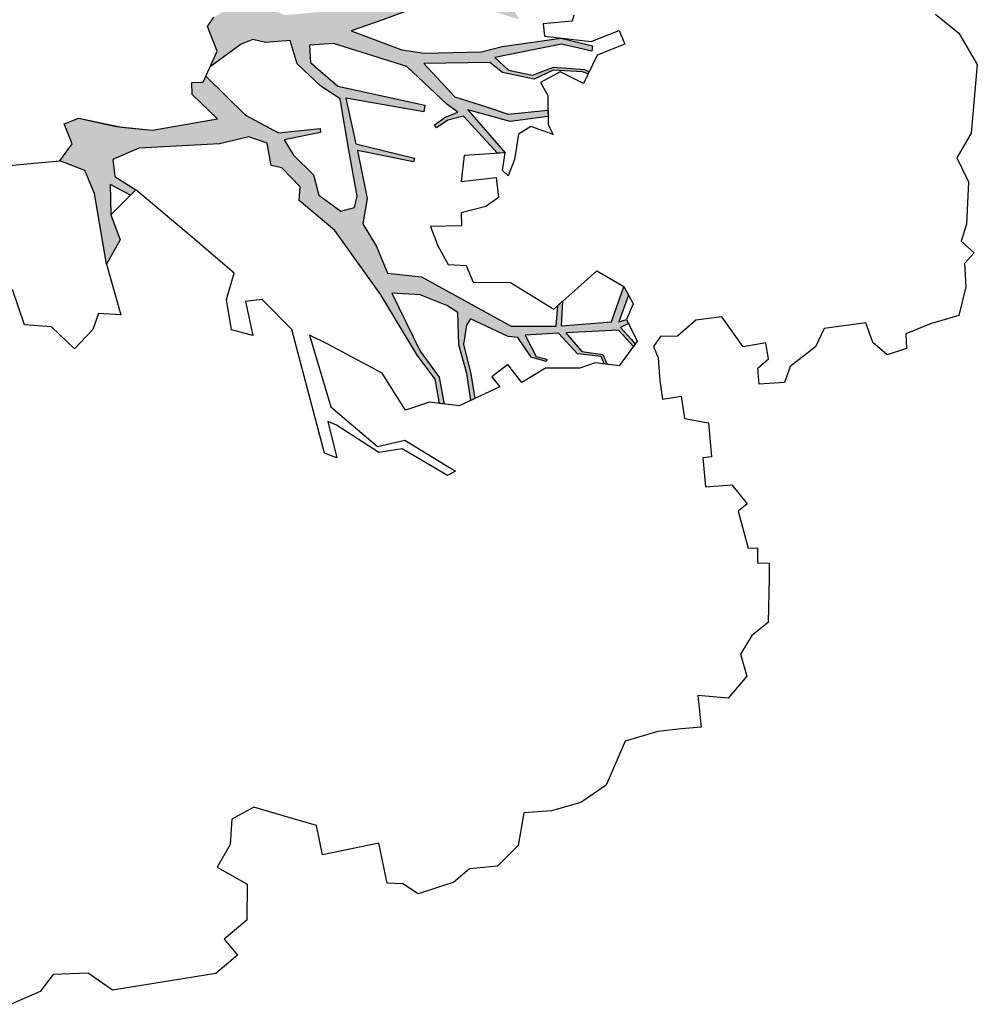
# Model space of a CAD drawing. Header units: feet. Extents: x 1377751 to 1381179, y 448542 to 452320.
# Tile 10 of 205: x 1377965 to 1377976, y 448862 to 448873. Entities that reach past the tile are written whole.
import ezdxf

# ---------------------------------------------------------------- set-up
doc = ezdxf.new("R2010")
doc.units = ezdxf.units.FT
doc.header["$MEASUREMENT"] = 0
doc.layers.add('MA- HONEY LOCUST TREE', color=3, linetype='Continuous')
doc.layers.add('VG_P_Cells', color=3, linetype='Continuous')

# ---------------------------------------------------------------- blocks, each defined once
blk = doc.blocks.new('HONEY LOCUST')
at = {"layer": 'MA- HONEY LOCUST TREE'}
h = blk.add_hatch(color=256, dxfattribs=at)
h.dxf.hatch_style = 1
edge = h.paths.add_edge_path()
edge.add_line((0.808, 3.545), (0.77, 4.061))
edge.add_line((0.77, 4.061), (0.631, 4.61))
edge.add_line((0.631, 4.61), (0.503, 4.803))
edge.add_line((0.503, 4.803), (0.211, 4.962))
edge.add_line((0.211, 4.962), (0.204, 5.527))
edge.add_line((0.204, 5.527), (0.218, 5.527))
edge.add_line((0.218, 5.527), (0.249, 5.007))
edge.add_line((0.249, 5.007), (0.532, 4.855))
edge.add_line((0.532, 4.855), (0.636, 4.891))
edge.add_line((0.636, 4.891), (0.506, 5.41))
edge.add_line((0.506, 5.41), (0.363, 5.578))
edge.add_line((0.363, 5.578), (0.276, 5.597))
edge.add_line((0.276, 5.597), (0.28, 5.616))
edge.add_line((0.28, 5.616), (0.384, 5.593))
edge.add_line((0.384, 5.593), (0.517, 5.447))
edge.add_line((0.517, 5.447), (0.532, 5.517))
edge.add_line((0.532, 5.517), (0.543, 5.505))
edge.add_line((0.543, 5.505), (0.536, 5.436))
edge.add_line((0.536, 5.436), (0.683, 4.912))
edge.add_line((0.683, 4.912), (0.75, 4.606))
edge.add_line((0.75, 4.606), (0.875, 4.15))
edge.add_line((0.875, 4.15), (0.944, 3.898))
edge.add_line((0.944, 3.898), (0.964, 3.65))
edge.add_line((0.964, 3.65), (1.207, 3.731))
edge.add_line((1.207, 3.731), (1.43, 4.117))
edge.add_line((1.43, 4.117), (1.447, 4.602))
edge.add_line((1.447, 4.602), (1.33, 4.944))
edge.add_line((1.33, 4.944), (0.975, 5.393))
edge.add_line((0.975, 5.393), (0.563, 5.896))
edge.add_line((0.563, 5.896), (0.388, 5.975))
edge.add_line((0.388, 5.975), (0.135, 6.261))
edge.add_line((0.135, 6.261), (0.205, 6.344))
edge.add_line((0.205, 6.344), (0.473, 6.081))
edge.add_line((0.473, 6.081), (0.555, 6.074))
edge.add_line((0.555, 6.074), (0.925, 5.689))
edge.add_line((0.925, 5.689), (1.444, 5.09))
edge.add_line((1.444, 5.09), (1.333, 5.627))
edge.add_line((1.333, 5.627), (1.309, 5.783))
edge.add_line((1.309, 5.783), (1.053, 6.285))
edge.add_line((1.053, 6.285), (1.056, 6.471))
edge.add_line((1.056, 6.471), (1.388, 5.878))
edge.add_line((1.388, 5.878), (1.451, 5.996))
edge.add_line((1.451, 5.996), (1.554, 6.247))
edge.add_line((1.554, 6.247), (1.528, 6.474))
edge.add_line((1.528, 6.474), (1.448, 6.678))
edge.add_line((1.448, 6.678), (1.444, 6.872))
edge.add_line((1.444, 6.872), (1.504, 6.873))
edge.add_line((1.504, 6.873), (1.514, 6.679))
edge.add_line((1.514, 6.679), (1.583, 6.507))
edge.add_line((1.583, 6.507), (1.609, 6.381))
edge.add_line((1.609, 6.381), (1.718, 6.564))
edge.add_line((1.718, 6.564), (1.807, 6.596))
edge.add_line((1.807, 6.596), (1.693, 6.355))
edge.add_line((1.693, 6.355), (1.637, 6.132))
edge.add_line((1.637, 6.132), (1.474, 5.77))
edge.add_line((1.474, 5.77), (1.618, 5.148))
edge.add_line((1.618, 5.148), (1.688, 4.796))
edge.add_line((1.688, 4.796), (1.963, 5.309))
edge.add_line((1.963, 5.309), (2.031, 5.541))
edge.add_line((2.031, 5.541), (2.098, 6.15))
edge.add_line((2.098, 6.15), (2.069, 6.377))
edge.add_line((2.069, 6.377), (2.064, 7.015))
edge.add_line((2.064, 7.015), (2.192, 7.338))
edge.add_line((2.192, 7.338), (2.246, 7.327))
edge.add_line((2.246, 7.327), (2.129, 7.014))
edge.add_line((2.129, 7.014), (2.178, 6.285))
edge.add_line((2.178, 6.285), (2.33, 6.414))
edge.add_line((2.33, 6.414), (2.419, 6.662))
edge.add_line((2.419, 6.662), (2.361, 6.894))
edge.add_line((2.361, 6.894), (2.43, 7.22))
edge.add_line((2.43, 7.22), (2.462, 7.268))
edge.add_line((2.462, 7.268), (2.482, 7.254))
edge.add_line((2.482, 7.254), (2.454, 7.198))
edge.add_line((2.454, 7.198), (2.394, 6.889))
edge.add_line((2.394, 6.889), (2.461, 6.671))
edge.add_line((2.461, 6.671), (2.347, 6.344))
edge.add_line((2.347, 6.344), (2.222, 6.225))
edge.add_line((2.222, 6.225), (2.138, 5.521))
edge.add_line((2.138, 5.521), (2.537, 5.805))
edge.add_line((2.537, 5.805), (2.688, 6.126))
edge.add_line((2.688, 6.126), (2.798, 6.345))
edge.add_line((2.798, 6.345), (2.813, 6.775))
edge.add_line((2.813, 6.775), (2.879, 6.767))
edge.add_line((2.879, 6.767), (2.878, 6.357))
edge.add_line((2.878, 6.357), (2.696, 5.923))
edge.add_line((2.696, 5.923), (3.204, 6.259))
edge.add_line((3.204, 6.259), (3.198, 6.178))
edge.add_line((3.198, 6.178), (2.755, 5.868))
edge.add_line((2.755, 5.868), (2.775, 5.698))
edge.add_line((2.775, 5.698), (2.841, 5.565))
edge.add_line((2.841, 5.565), (2.806, 5.548))
edge.add_line((2.806, 5.548), (2.745, 5.67))
edge.add_line((2.745, 5.67), (2.704, 5.816))
edge.add_line((2.704, 5.816), (2.606, 5.71))
edge.add_line((2.606, 5.71), (2.149, 5.338))
edge.add_line((2.149, 5.338), (1.801, 4.591))
edge.add_line((1.801, 4.591), (1.782, 4.331))
edge.add_line((1.782, 4.331), (1.97, 4.317))
edge.add_line((1.97, 4.317), (2.259, 4.577))
edge.add_line((2.259, 4.577), (2.583, 5.473))
edge.add_line((2.583, 5.473), (2.652, 5.453))
edge.add_line((2.652, 5.453), (2.399, 4.643))
edge.add_line((2.399, 4.643), (2.896, 4.684))
edge.add_line((2.896, 4.684), (3.131, 5.288))
edge.add_line((3.131, 5.288), (3.171, 5.272))
edge.add_line((3.171, 5.272), (2.972, 4.694))
edge.add_line((2.972, 4.694), (3.496, 4.727))
edge.add_line((3.496, 4.727), (3.759, 4.645))
edge.add_line((3.759, 4.645), (4.018, 4.76))
edge.add_line((4.018, 4.76), (4.318, 4.837))
edge.add_line((4.318, 4.837), (4.404, 5.193))
edge.add_line((4.404, 5.193), (5.057, 6.078))
edge.add_line((5.057, 6.078), (5.12, 6.556))
edge.add_line((5.12, 6.556), (4.901, 6.605))
edge.add_line((4.901, 6.605), (4.864, 6.659))
edge.add_line((4.864, 6.659), (5.124, 6.611))
edge.add_line((5.124, 6.611), (5.152, 7.15))
edge.add_line((5.152, 7.15), (4.792, 7.333))
edge.add_line((4.792, 7.333), (4.892, 7.369))
edge.add_line((4.892, 7.369), (5.163, 7.23))
edge.add_line((5.163, 7.23), (5.149, 7.312))
edge.add_line((5.149, 7.312), (5.194, 7.328))
edge.add_line((5.194, 7.328), (5.225, 7.239))
edge.add_line((5.225, 7.239), (5.367, 7.338))
edge.add_line((5.367, 7.338), (5.421, 7.37))
edge.add_line((5.421, 7.37), (5.443, 7.349))
edge.add_line((5.443, 7.349), (5.25, 7.212))
edge.add_line((5.25, 7.212), (5.203, 6.649))
edge.add_line((5.203, 6.649), (5.426, 6.792))
edge.add_line((5.426, 6.792), (5.487, 7.013))
edge.add_line((5.487, 7.013), (5.597, 7.044))
edge.add_line((5.597, 7.044), (5.589, 7.013))
edge.add_line((5.589, 7.013), (5.507, 6.993))
edge.add_line((5.507, 6.993), (5.443, 6.745))
edge.add_line((5.443, 6.745), (5.196, 6.57))
edge.add_line((5.196, 6.57), (5.17, 6.213))
edge.add_line((5.17, 6.213), (5.413, 6.301))
edge.add_line((5.413, 6.301), (5.456, 6.409))
edge.add_line((5.456, 6.409), (5.479, 6.399))
edge.add_line((5.479, 6.399), (5.412, 6.247))
edge.add_line((5.412, 6.247), (5.186, 6.132))
edge.add_line((5.186, 6.132), (5.16, 6.032))
edge.add_line((5.16, 6.032), (4.919, 5.656))
edge.add_line((4.919, 5.656), (4.981, 5.603))
edge.add_line((4.981, 5.603), (5.178, 5.547))
edge.add_line((5.178, 5.547), (5.506, 5.582))
edge.add_line((5.506, 5.582), (5.772, 5.59))
edge.add_line((5.772, 5.59), (5.787, 5.543))
edge.add_line((5.787, 5.543), (5.495, 5.538))
edge.add_line((5.495, 5.538), (5.18, 5.494))
edge.add_line((5.18, 5.494), (4.836, 5.53))
edge.add_line((4.836, 5.53), (4.744, 5.424))
edge.add_line((4.744, 5.424), (4.593, 5.156))
edge.add_line((4.593, 5.156), (4.536, 4.856))
edge.add_line((4.536, 4.856), (5.191, 5.074))
edge.add_line((5.191, 5.074), (5.497, 5.241))
edge.add_line((5.497, 5.241), (5.788, 5.257))
edge.add_line((5.788, 5.257), (5.775, 5.206))
edge.add_line((5.775, 5.206), (5.511, 5.194))
edge.add_line((5.511, 5.194), (5.229, 5.036))
edge.add_line((5.229, 5.036), (4.538, 4.735))
edge.add_line((4.538, 4.735), (3.788, 4.339))
edge.add_line((3.788, 4.339), (3.419, 4.003))
edge.add_line((3.419, 4.003), (3.277, 4.033))
edge.add_line((3.277, 4.033), (3.047, 3.865))
edge.add_line((3.047, 3.865), (3.007, 3.754))
edge.add_line((3.007, 3.754), (2.763, 3.745))
edge.add_line((2.763, 3.745), (2.67, 3.559))
edge.add_line((2.67, 3.559), (2.705, 3.237))
edge.add_line((2.705, 3.237), (2.637, 2.371))
edge.add_line((2.637, 2.371), (2.719, 2.08))
edge.add_line((2.719, 2.08), (2.903, 2.075))
edge.add_line((2.903, 2.075), (3.074, 2.281))
edge.add_line((3.074, 2.281), (3.124, 2.215))
edge.add_line((3.124, 2.215), (2.983, 2.017))
edge.add_line((2.983, 2.017), (3.304, 1.979))
edge.add_line((3.304, 1.979), (3.583, 2.044))
edge.add_line((3.583, 2.044), (3.823, 1.865))
edge.add_line((3.823, 1.865), (3.055, 1.838))
edge.add_line((3.055, 1.838), (2.796, 1.767))
edge.add_line((2.796, 1.767), (2.658, 1.514))
edge.add_line((2.658, 1.514), (2.497, 1.669))
edge.add_line((2.497, 1.669), (2.272, 1.612))
edge.add_line((2.272, 1.612), (2.231, 1.777))
edge.add_line((2.231, 1.777), (2.388, 2.217))
edge.add_line((2.388, 2.217), (2.465, 2.542))
edge.add_line((2.465, 2.542), (2.434, 3.251))
edge.add_line((2.434, 3.251), (2.142, 3.015))
edge.add_line((2.142, 3.015), (2.012, 3.03))
edge.add_line((2.012, 3.03), (2.026, 3.149))
edge.add_line((2.026, 3.149), (1.966, 3.186))
edge.add_line((1.966, 3.186), (2.435, 3.552))
edge.add_line((2.435, 3.552), (2.671, 3.879))
edge.add_line((2.671, 3.879), (2.684, 4.326))
edge.add_line((2.684, 4.326), (2.726, 4.325))
edge.add_line((2.726, 4.325), (2.752, 3.928))
edge.add_line((2.752, 3.928), (2.928, 4.007))
edge.add_line((2.928, 4.007), (3.168, 4.191))
edge.add_line((3.168, 4.191), (3.391, 4.219))
edge.add_line((3.391, 4.219), (3.59, 4.429))
edge.add_line((3.59, 4.429), (3.572, 4.58))
edge.add_line((3.572, 4.58), (3.455, 4.625))
edge.add_line((3.455, 4.625), (2.954, 4.603))
edge.add_line((2.954, 4.603), (2.395, 4.581))
edge.add_line((2.395, 4.581), (2.235, 4.393))
edge.add_line((2.235, 4.393), (1.964, 4.174))
edge.add_line((1.964, 4.174), (1.705, 4.134))
edge.add_line((1.705, 4.134), (1.698, 3.959))
edge.add_line((1.698, 3.959), (1.694, 3.869))
edge.add_line((1.694, 3.869), (1.641, 3.739))
edge.add_line((1.641, 3.739), (1.676, 3.606))
edge.add_line((1.676, 3.606), (1.871, 3.245))
edge.add_line((1.871, 3.245), (1.716, 3.341))
edge.add_line((1.716, 3.341), (1.44, 3.276))
edge.add_line((1.44, 3.276), (1.351, 3.355))
edge.add_line((1.351, 3.355), (1.292, 3.493))
edge.add_line((1.292, 3.493), (1.039, 3.459))
edge.add_line((1.039, 3.459), (0.808, 3.545))
for p, q in [((2.575, 11.254, 17.496), (2.934, 11.404, 17.496)), ((2.934, 11.404, 17.496), (3.656, 11.241, 17.496)), ((2.342, 11.032, 17.496), (2.575, 11.254, 17.496)), ((3.656, 11.241, 17.496), (3.899, 11.056, 17.496)), ((3.899, 11.056, 17.496), (4.17, 11.146, 17.496)), ((4.17, 11.146, 17.496), (4.617, 11.062, 17.496)), ((4.789, 10.982, 17.496), (4.933, 11.105, 17.496)), ((4.933, 11.105, 17.496), (5.033, 10.988, 17.496)), ((4.617, 11.062, 17.496), (4.789, 10.982, 17.496)), ((5.033, 10.988, 17.496), (5.282, 10.966, 17.496)), ((5.282, 10.966, 17.496), (5.576, 10.854, 17.496)), ((5.576, 10.854, 17.496), (5.624, 10.538, 17.496)), ((5.624, 10.538, 17.496), (5.695, 10.262, 17.496)), ((5.695, 10.262, 17.496), (5.852, 10.248, 17.496)), ((5.852, 10.248, 17.496), (5.893, 10.034, 17.496)), ((5.893, 10.034, 17.496), (5.743, 9.899, 17.496)), ((5.743, 9.899, 17.496), (5.524, 9.853, 17.496)), ((5.524, 9.853, 17.496), (5.524, 9.401, 17.496)), ((5.524, 9.401, 17.496), (5.707, 9.283, 17.496)), ((5.707, 9.283, 17.496), (5.88, 8.987, 17.496)), ((5.88, 8.987, 17.496), (6.041, 8.906, 17.496)), ((6.041, 8.906, 17.496), (6.025, 8.632, 17.496)), ((5.767, 8.766, 17.496), (5.594, 8.761, 17.496)), ((5.853, 8.642, 17.496), (5.767, 8.766, 17.496)), ((5.594, 8.761, 17.496), (5.602, 8.515, 17.496)), ((6.025, 8.632, 17.496), (5.853, 8.642, 17.496)), ((5.602, 8.515, 17.496), (5.255, 8.331, 17.496)), ((7.921, 8.36, 17.496), (7.939, 8.485, 17.496)), ((7.939, 8.485, 17.496), (8.095, 8.463, 17.496)), ((8.095, 8.463, 17.496), (8.57, 8.391, 17.496)), ((7.749, 8.283, 17.496), (7.762, 8.382, 17.496)), ((7.762, 8.382, 17.496), (7.921, 8.36, 17.496)), ((8.57, 8.391, 17.496), (8.685, 8.199, 17.496)), ((5.255, 8.331, 17.496), (5.255, 8.051, 17.496)), ((7.053, 8.199, 17.496), (7.278, 8.335, 17.496)), ((7.278, 8.335, 17.496), (7.342, 8.229, 17.496)), ((7.342, 8.229, 17.496), (7.749, 8.283, 17.496)), ((7.04, 7.915, 17.496), (7.053, 8.199, 17.496)), ((8.685, 8.199, 17.496), (8.866, 8.051, 17.496)), ((5.255, 8.051, 17.496), (5.396, 7.832, 17.496)), ((6.282, 7.79, 17.496), (6.363, 8.039, 17.496)), ((6.363, 8.039, 17.496), (6.729, 8.022, 17.496)), ((8.866, 8.051, 17.496), (9.108, 8.089, 17.496)), ((9.108, 8.089, 17.496), (9.316, 7.859, 17.496)), ((6.729, 8.022, 17.496), (6.725, 7.93, 17.496)), ((6.725, 7.93, 17.496), (7.04, 7.915, 17.496)), ((5.396, 7.832, 17.496), (5.378, 7.651, 17.496)), ((9.316, 7.859, 17.496), (9.245, 7.541, 17.496)), ((6.041, 7.786, 17.496), (6.282, 7.79, 17.496)), ((6.044, 7.583, 17.496), (6.041, 7.786, 17.496)), ((2.065, 7.646, 17.496), (2.22, 7.685, 17.496)), ((2.144, 7.333, 17.496), (2.065, 7.646, 17.496)), ((2.22, 7.685, 17.496), (2.297, 7.378, 17.496)), ((5.378, 7.651, 17.496), (5.473, 7.563, 17.496)), ((5.473, 7.563, 17.496), (5.601, 7.597, 17.496)), ((5.601, 7.597, 17.496), (5.842, 7.58, 17.496)), ((5.842, 7.58, 17.496), (6.044, 7.583, 17.496)), ((9.245, 7.541, 17.496), (9.585, 7.53, 17.496)), ((9.585, 7.53, 17.496), (9.578, 7.318, 17.496)), ((4.792, 7.333, 17.496), (4.992, 7.405, 17.496)), ((4.992, 7.405, 17.496), (5.149, 7.312, 17.496)), ((5.149, 7.312, 17.496), (5.393, 7.398, 17.496)), ((5.393, 7.398, 17.496), (5.629, 7.169, 17.496)), ((2.02, 6.843, 17.496), (2.144, 7.333, 17.496)), ((2.064, 7.015, 17.496), (2.192, 7.338, 17.496)), ((2.246, 7.327, 17.496), (2.129, 7.014, 17.496)), ((2.192, 7.338, 17.496), (2.246, 7.327, 17.496)), ((2.297, 7.378, 17.496), (2.577, 7.191, 17.496)), ((4.589, 7.066, 17.496), (4.792, 7.333, 17.496)), ((4.792, 7.333, 17.496), (4.892, 7.369, 17.496)), ((5.152, 7.15, 17.496), (4.792, 7.333, 17.496)), ((4.892, 7.369, 17.496), (5.163, 7.23, 17.496)), ((5.149, 7.312, 17.496), (5.194, 7.328, 17.496)), ((5.163, 7.23, 17.496), (5.149, 7.312, 17.496)), ((5.194, 7.328, 17.496), (5.225, 7.239, 17.496)), ((5.225, 7.239, 17.496), (5.367, 7.338, 17.496)), ((5.443, 7.349, 17.496), (5.25, 7.212, 17.496)), ((5.367, 7.338, 17.496), (5.421, 7.37, 17.496)), ((5.421, 7.37, 17.496), (5.443, 7.349, 17.496)), ((9.578, 7.318, 17.496), (9.57, 7.063, 17.496)), ((1.838, 7.185, 17.496), (1.899, 7.158, 17.496)), ((2.361, 6.894, 17.496), (2.43, 7.22, 17.496)), ((2.454, 7.198, 17.496), (2.394, 6.889, 17.496)), ((2.577, 7.191, 17.496), (2.421, 6.958, 17.496)), ((2.43, 7.22, 17.496), (2.462, 7.268, 17.496)), ((2.482, 7.254, 17.496), (2.454, 7.198, 17.496)), ((2.462, 7.268, 17.496), (2.482, 7.254, 17.496)), ((5.25, 7.212, 17.496), (5.203, 6.649, 17.496)), ((1.899, 7.158, 17.496), (1.886, 6.848, 17.496)), ((5.124, 6.611, 17.496), (5.152, 7.15, 17.496)), ((5.629, 7.169, 17.496), (5.564, 6.919, 17.496)), ((2.069, 6.377, 17.496), (2.064, 7.015, 17.496)), ((2.129, 7.014, 17.496), (2.178, 6.285, 17.496)), ((4.742, 6.84, 17.496), (4.589, 7.066, 17.496)), ((5.426, 6.792, 17.496), (5.487, 7.013, 17.496)), ((5.507, 6.993, 17.496), (5.443, 6.745, 17.496)), ((5.487, 7.013, 17.496), (5.597, 7.044, 17.496)), ((5.589, 7.013, 17.496), (5.507, 6.993, 17.496)), ((5.597, 7.044, 17.496), (5.589, 7.013, 17.496)), ((9.57, 7.063, 17.496), (9.629, 6.703, 17.496)), ((2.419, 6.662, 17.496), (2.361, 6.894, 17.496)), ((2.394, 6.889, 17.496), (2.461, 6.671, 17.496)), ((2.421, 6.958, 17.496), (2.506, 6.735, 17.496)), ((5.564, 6.919, 17.496), (5.6, 6.747, 17.496)), ((1.886, 6.848, 17.496), (2.02, 6.843, 17.496)), ((2.506, 6.735, 17.496), (2.656, 6.793, 17.496)), ((2.656, 6.793, 17.496), (2.969, 6.756, 17.496)), ((2.798, 6.345, 17.496), (2.813, 6.775, 17.496)), ((2.813, 6.775, 17.496), (2.879, 6.767, 17.496)), ((2.879, 6.767, 17.496), (2.878, 6.357, 17.496)), ((3.079, 6.796, 17.496), (2.96, 6.569, 17.496)), ((2.969, 6.756, 17.496), (3.079, 6.796, 17.496)), ((4.935, 6.555, 17.496), (4.742, 6.84, 17.496)), ((5.203, 6.649, 17.496), (5.426, 6.792, 17.496)), ((2.33, 6.414, 17.496), (2.419, 6.662, 17.496)), ((2.461, 6.671, 17.496), (2.347, 6.344, 17.496)), ((4.901, 6.605, 17.496), (4.864, 6.659, 17.496)), ((4.864, 6.659, 17.496), (5.124, 6.611, 17.496)), ((5.443, 6.745, 17.496), (5.196, 6.57, 17.496)), ((5.6, 6.747, 17.496), (5.55, 6.383, 17.496)), ((9.629, 6.703, 17.496), (10.068, 6.439, 17.496)), ((2.96, 6.569, 17.496), (3.026, 6.428, 17.496)), ((4.591, 6.133, 17.496), (4.935, 6.555, 17.496)), ((5.12, 6.556, 17.496), (4.901, 6.605, 17.496)), ((5.057, 6.078, 17.496), (5.12, 6.556, 17.496)), ((5.196, 6.57, 17.496), (5.17, 6.213, 17.496)), ((2.098, 6.15, 17.496), (2.069, 6.377, 17.496)), ((2.178, 6.285, 17.496), (2.33, 6.414, 17.496)), ((2.347, 6.344, 17.496), (2.222, 6.225, 17.496)), ((2.688, 6.126, 17.496), (2.798, 6.345, 17.496)), ((2.878, 6.357, 17.496), (2.696, 5.923, 17.496)), ((3.026, 6.428, 17.496), (3.288, 6.348, 17.496)), ((3.288, 6.348, 17.496), (3.455, 6.259, 17.496)), ((5.479, 6.399, 17.496), (5.412, 6.247, 17.496)), ((5.413, 6.301, 17.496), (5.456, 6.409, 17.496)), ((5.456, 6.409, 17.496), (5.479, 6.399, 17.496)), ((5.55, 6.383, 17.496), (5.67, 6.11, 17.496)), ((10.068, 6.439, 17.496), (10.216, 6.143, 17.496)), ((2.696, 5.923, 17.496), (3.204, 6.259, 17.496)), ((3.204, 6.259, 17.496), (3.174, 5.82, 17.496)), ((3.204, 6.259, 17.496), (3.198, 6.178, 17.496)), ((3.389, 6.206, 17.496), (3.204, 6.259, 17.496)), ((3.455, 6.259, 17.496), (3.389, 6.206, 17.496)), ((5.17, 6.213, 17.496), (5.413, 6.301, 17.496)), ((5.412, 6.247, 17.496), (5.186, 6.132, 17.496)), ((2.031, 5.541, 17.496), (2.098, 6.15, 17.496)), ((2.222, 6.225, 17.496), (2.138, 5.521, 17.496)), ((2.537, 5.805, 17.496), (2.688, 6.126, 17.496)), ((3.198, 6.178, 17.496), (2.755, 5.868, 17.496)), ((3.447, 5.751, 17.496), (3.453, 6.129, 17.496)), ((3.453, 6.129, 17.496), (3.671, 6.126, 17.496)), ((3.671, 6.126, 17.496), (3.748, 5.977, 17.496)), ((4.533, 5.736, 17.496), (4.591, 6.133, 17.496)), ((5.186, 6.132, 17.496), (5.16, 6.032, 17.496)), ((10.216, 6.143, 17.496), (10.263, 5.821, 17.496)), ((4.404, 5.193, 17.496), (5.057, 6.078, 17.496)), ((5.16, 6.032, 17.496), (4.919, 5.656, 17.496)), ((5.67, 6.11, 17.496), (5.459, 5.989, 17.496)), ((3.748, 5.977, 17.496), (3.781, 5.708, 17.496)), ((5.459, 5.989, 17.496), (5.566, 5.802, 17.496)), ((2.704, 5.816, 17.496), (2.606, 5.71, 17.496)), ((2.745, 5.67, 17.496), (2.704, 5.816, 17.496)), ((2.755, 5.868, 17.496), (2.775, 5.698, 17.496)), ((3.174, 5.82, 17.496), (3.447, 5.751, 17.496)), ((5.566, 5.802, 17.496), (5.684, 5.87, 17.496)), ((5.684, 5.87, 17.496), (5.828, 5.412, 17.496)), ((10.263, 5.821, 17.496), (10.246, 5.522, 17.496)), ((1.474, 5.77, 17.496), (1.618, 5.148, 17.496)), ((2.138, 5.521, 17.496), (2.537, 5.805, 17.496)), ((2.606, 5.71, 17.496), (2.149, 5.338, 17.496)), ((3.781, 5.708, 17.496), (3.919, 5.693, 17.496)), ((4.348, 5.687, 17.496), (4.533, 5.736, 17.496)), ((2.806, 5.548, 17.496), (2.745, 5.67, 17.496)), ((2.775, 5.698, 17.496), (2.841, 5.565, 17.496)), ((3.919, 5.693, 17.496), (3.883, 5.361, 17.496)), ((4.312, 5.494, 17.496), (4.348, 5.687, 17.496)), ((4.919, 5.656, 17.496), (4.981, 5.603, 17.496)), ((4.981, 5.603, 17.496), (5.178, 5.547, 17.496)), ((1.963, 5.309, 17.496), (2.031, 5.541, 17.496)), ((2.841, 5.565, 17.496), (2.806, 5.548, 17.496)), ((4.097, 5.414, 17.496), (4.312, 5.494, 17.496)), ((4.836, 5.53, 17.496), (4.744, 5.424, 17.496)), ((5.18, 5.494, 17.496), (4.836, 5.53, 17.496)), ((5.178, 5.547, 17.496), (5.506, 5.582, 17.496)), ((5.495, 5.538, 17.496), (5.18, 5.494, 17.496)), ((5.787, 5.543, 17.496), (5.495, 5.538, 17.496)), ((5.506, 5.582, 17.496), (5.772, 5.59, 17.496)), ((5.772, 5.59, 17.496), (5.787, 5.543, 17.496)), ((10.246, 5.522, 17.496), (10.585, 5.416, 17.496)), ((2.259, 4.577, 17.496), (2.583, 5.473, 17.496)), ((2.652, 5.453, 17.496), (2.399, 4.643, 17.496)), ((2.583, 5.473, 17.496), (2.652, 5.453, 17.496)), ((3.883, 5.361, 17.496), (4.097, 5.414, 17.496)), ((4.744, 5.424, 17.496), (4.593, 5.156, 17.496)), ((5.828, 5.412, 17.496), (5.749, 5.102, 17.496)), ((10.585, 5.416, 17.496), (10.774, 5.167, 17.496)), ((1.688, 4.796, 17.496), (1.963, 5.309, 17.496)), ((2.149, 5.338, 17.496), (1.801, 4.591, 17.496)), ((2.896, 4.684, 17.496), (3.131, 5.288, 17.496)), ((3.131, 5.288, 17.496), (3.171, 5.272, 17.496)), ((6.115, 4.785, 17.496), (6.517, 5.282, 17.496)), ((6.517, 5.282, 17.496), (6.553, 5.189, 17.496)), ((3.171, 5.272, 17.496), (2.972, 4.694, 17.496)), ((4.318, 4.837, 17.496), (4.404, 5.193, 17.496)), ((5.191, 5.074, 17.496), (5.497, 5.241, 17.496)), ((5.511, 5.194, 17.496), (5.229, 5.036, 17.496)), ((5.497, 5.241, 17.496), (5.788, 5.257, 17.496)), ((5.775, 5.206, 17.496), (5.511, 5.194, 17.496)), ((5.788, 5.257, 17.496), (5.775, 5.206, 17.496)), ((6.553, 5.189, 17.496), (6.206, 4.747, 17.496)), ((1.618, 5.148, 17.496), (1.688, 4.796, 17.496)), ((4.593, 5.156, 17.496), (4.536, 4.856, 17.496)), ((4.536, 4.856, 17.496), (5.191, 5.074, 17.496)), ((5.749, 5.102, 17.496), (5.799, 4.835, 17.496)), ((10.774, 5.167, 17.496), (10.763, 4.867, 17.496)), ((5.229, 5.036, 17.496), (4.538, 4.735, 17.496)), ((10.763, 4.867, 17.496), (10.885, 4.679, 17.496)), ((3.759, 4.645, 17.496), (4.018, 4.76, 17.496)), ((4.018, 4.76, 17.496), (4.318, 4.837, 17.496)), ((5.799, 4.835, 17.496), (5.373, 4.641, 17.496)), ((6.144, 4.488, 17.496), (6.115, 4.785, 17.496)), ((2.399, 4.643, 17.496), (2.896, 4.684, 17.496)), ((2.972, 4.694, 17.496), (3.496, 4.727, 17.496)), ((3.496, 4.727, 17.496), (3.759, 4.645, 17.496)), ((4.538, 4.735, 17.496), (3.788, 4.339, 17.496)), ((6.206, 4.747, 17.496), (6.21, 4.492, 17.496)), ((10.885, 4.679, 17.496), (10.957, 4.285, 17.496)), ((1.801, 4.591, 17.496), (1.782, 4.331, 17.496)), ((1.97, 4.317, 17.496), (2.259, 4.577, 17.496)), ((2.395, 4.581, 17.496), (2.235, 4.393, 17.496)), ((2.954, 4.603, 17.496), (2.395, 4.581, 17.496)), ((3.455, 4.625, 17.496), (2.954, 4.603, 17.496)), ((3.572, 4.58, 17.496), (3.455, 4.625, 17.496)), ((3.59, 4.429, 17.496), (3.572, 4.58, 17.496)), ((5.373, 4.641, 17.496), (4.983, 4.096, 17.496)), ((5.658, 4.046, 17.496), (6.144, 4.488, 17.496)), ((6.21, 4.492, 17.496), (5.859, 4.082, 17.496)), ((1.782, 4.331, 17.496), (1.97, 4.317, 17.496)), ((2.235, 4.393, 17.496), (1.964, 4.174, 17.496)), ((3.391, 4.219, 17.496), (3.59, 4.429, 17.496)), ((3.788, 4.339, 17.496), (3.419, 4.003, 17.496)), ((2.671, 3.879, 17.496), (2.684, 4.326, 17.496)), ((2.684, 4.326, 17.496), (2.726, 4.325, 17.496)), ((2.726, 4.325, 17.496), (2.752, 3.928, 17.496)), ((10.957, 4.285, 17.496), (10.829, 4.136, 17.496)), ((1.705, 4.134, 17.496), (1.698, 3.959, 17.496)), ((1.964, 4.174, 17.496), (1.705, 4.134, 17.496)), ((2.928, 4.007, 17.496), (3.168, 4.191, 17.496)), ((3.168, 4.191, 17.496), (3.391, 4.219, 17.496)), ((10.829, 4.136, 17.496), (10.801, 3.969, 17.496)), ((3.277, 4.033, 17.496), (3.047, 3.865, 17.496)), ((3.419, 4.003, 17.496), (3.277, 4.033, 17.496)), ((4.983, 4.096, 17.496), (4.866, 3.922, 17.496)), ((4.866, 3.922, 17.496), (5.658, 4.046, 17.496)), ((5.859, 4.082, 17.496), (5.809, 3.993, 17.496)), ((5.809, 3.993, 17.496), (6.206, 4.037, 17.496)), ((6.206, 4.037, 17.496), (6.14, 3.912, 17.496)), ((1.698, 3.959, 17.496), (1.694, 3.869, 17.496)), ((2.752, 3.928, 17.496), (2.928, 4.007, 17.496)), ((6.14, 3.912, 17.496), (4.779, 3.743, 17.496)), ((10.801, 3.969, 17.496), (10.363, 3.94, 17.496)), ((10.363, 3.94, 17.496), (10.405, 3.322, 17.496)), ((1.694, 3.869, 17.496), (1.641, 3.739, 17.496)), ((2.435, 3.552, 17.496), (2.671, 3.879, 17.496)), ((3.047, 3.865, 17.496), (3.007, 3.754, 17.496)), ((1.641, 3.739, 17.496), (1.676, 3.606, 17.496)), ((2.763, 3.745, 17.496), (2.67, 3.559, 17.496)), ((3.007, 3.754, 17.496), (2.763, 3.745, 17.496)), ((4.779, 3.743, 17.496), (4.418, 3.467, 17.496)), ((1.676, 3.606, 17.496), (1.871, 3.245, 17.496)), ((1.966, 3.186, 17.496), (2.435, 3.552, 17.496)), ((2.67, 3.559, 17.496), (2.705, 3.237, 17.496)), ((4.418, 3.467, 17.496), (4.416, 3.287, 17.496)), ((1.44, 3.276, 17.496), (1.351, 3.355, 17.496)), ((1.44, 3.276, 17.496), (1.351, 3.355, 17.496)), ((1.716, 3.341, 17.496), (1.44, 3.276, 17.496)), ((1.716, 3.341, 17.496), (1.44, 3.276, 17.496)), ((2.026, 3.149, 17.496), (1.716, 3.341, 17.496)), ((1.871, 3.245, 17.496), (1.716, 3.341, 17.496)), ((4.416, 3.287, 17.496), (4.788, 3.317, 17.496)), ((4.788, 3.317, 17.496), (4.699, 3.099, 17.496)), ((10.085, 3.3, 17.496), (9.935, 2.96, 17.496)), ((10.405, 3.322, 17.496), (10.085, 3.3, 17.496)), ((2.026, 3.149, 17.496), (1.966, 3.186, 17.496)), ((2.434, 3.251, 17.496), (2.142, 3.015, 17.496)), ((2.434, 3.251, 17.496), (2.142, 3.015, 17.496)), ((2.465, 2.542, 17.496), (2.434, 3.251, 17.496)), ((2.465, 2.542, 17.496), (2.434, 3.251, 17.496)), ((2.705, 3.237, 17.496), (2.637, 2.371, 17.496)), ((4.099, 3.21, 17.496), (3.663, 2.815, 17.496)), ((4.369, 3.09, 17.496), (4.099, 3.21, 17.496)), ((2.012, 3.03, 17.496), (2.026, 3.149, 17.496)), ((2.012, 3.03, 17.496), (2.026, 3.149, 17.496)), ((4.699, 3.099, 17.496), (4.369, 3.09, 17.496)), ((2.142, 3.015, 17.496), (2.012, 3.03, 17.496)), ((2.142, 3.015, 17.496), (2.012, 3.03, 17.496)), ((9.935, 2.96, 17.496), (9.804, 2.662, 17.496)), ((3.663, 2.815, 17.496), (3.074, 2.281, 17.496)), ((9.804, 2.662, 17.496), (9.9, 2.409, 17.496)), ((2.375, 2.162, 17.496), (2.465, 2.542, 17.496)), ((2.388, 2.217, 17.496), (2.465, 2.542, 17.496)), ((10.39, 2.186, 17.496), (10.612, 2.479, 17.496)), ((10.612, 2.479, 17.496), (10.993, 2.426, 17.496)), ((2.637, 2.371, 17.496), (2.719, 2.08, 17.496)), ((9.9, 2.409, 17.496), (10.167, 2.355, 17.496)), ((10.167, 2.355, 17.496), (10.39, 2.186, 17.496)), ((10.993, 2.426, 17.496), (11.163, 2.158, 17.496)), ((2.903, 2.075, 17.496), (3.074, 2.281, 17.496)), ((3.074, 2.281, 17.496), (3.304, 1.979, 17.496)), ((3.074, 2.281, 17.496), (3.124, 2.215, 17.496)), ((11.163, 2.158, 17.496), (11.353, 2.278, 17.496)), ((11.353, 2.278, 17.496), (11.516, 2.021, 17.496)), ((2.231, 1.777, 17.496), (2.388, 2.217, 17.496)), ((2.231, 1.777, 17.496), (2.375, 2.162, 17.496)), ((3.124, 2.215, 17.496), (2.983, 2.017, 17.496)), ((2.719, 2.08, 17.496), (2.903, 2.075, 17.496)), ((2.983, 2.017, 17.496), (3.304, 1.979, 17.496)), ((3.304, 1.979, 17.496), (3.583, 2.044, 17.496)), ((3.304, 1.979, 17.496), (3.583, 2.044, 17.496)), ((3.583, 2.044, 17.496), (3.823, 1.865, 17.496)), ((3.583, 2.044, 17.496), (3.823, 1.865, 17.496)), ((11.516, 2.021, 17.496), (11.548, 0.898, 17.496)), ((3.823, 1.865, 17.496), (4.383, 1.945, 17.496)), ((4.383, 1.945, 17.496), (4.336, 1.71, 17.496)), ((3.055, 1.838, 17.496), (2.796, 1.767, 17.496)), ((3.823, 1.865, 17.496), (3.055, 1.838, 17.496)), ((2.272, 1.612, 17.496), (2.231, 1.777, 17.496)), ((2.272, 1.612, 17.496), (2.231, 1.777, 17.496)), ((2.796, 1.767, 17.496), (2.658, 1.514, 17.496)), ((4.336, 1.71, 17.496), (4.496, 1.625, 17.496)), ((2.497, 1.669, 17.496), (2.272, 1.612, 17.496)), ((2.497, 1.669, 17.496), (2.272, 1.612, 17.496)), ((2.658, 1.514, 17.496), (2.497, 1.669, 17.496)), ((2.658, 1.514, 17.496), (2.497, 1.669, 17.496)), ((4.496, 1.625, 17.496), (4.676, 1.404, 17.496)), ((2.633, 0.927, 17.496), (2.658, 1.514, 17.496)), ((4.676, 1.404, 17.496), (4.41, 1.189, 17.496)), ((4.41, 1.189, 17.496), (4.35, 0.905, 17.496)), ((4.35, 0.905, 17.496), (3.96, 0.827, 17.496)), ((11.548, 0.898, 17.496), (11.333, 0.666, 17.496)), ((11.333, 0.666, 17.496), (11.297, 0.29, 17.496)), ((11.297, 0.29, 17.496), (11.458, 0.129, 17.496)), ((11.458, 0.129, 17.496), (11.554, -0.199, 17.496))]:
    blk.add_line(p, q, dxfattribs=at)

msp = doc.modelspace()

# ---------------------------------------------------------------- block references
at = {"layer": 'VG_P_Cells', "rotation": 277.5930949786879}
msp.add_blockref('HONEY LOCUST', (1377964.027, 448873.43), dxfattribs=at)

doc.saveas('drawing.dxf')
